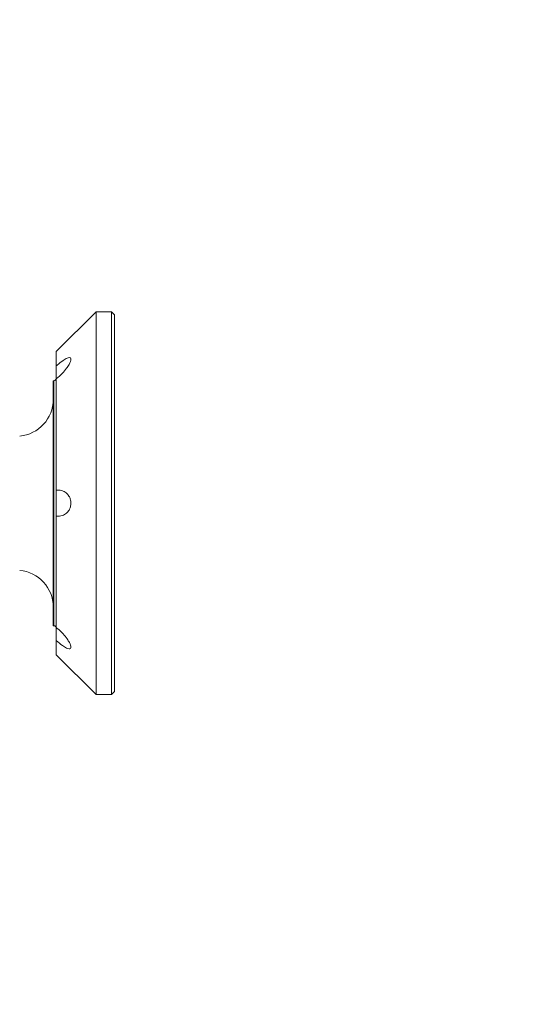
# Model space of a CAD drawing. Header units: millimetres. Extents: x 0 to 16820, y 0 to 11880.
# Tile 35 of 120: x 3785 to 3954, y 8051 to 8372. Entities that reach past the tile are written whole.
import ezdxf

# ---------------------------------------------------------------- set-up
doc = ezdxf.new("R2010")
doc.units = ezdxf.units.MM
doc.header["$LTSCALE"] = 20
doc.linetypes.add('PHANTOM', pattern=[12.7, 6.35, -1.27, 1.27, -1.27, 1.27, -1.27])
doc.styles.add('SLDTEXTSTYLE0', font='TXT', dxfattribs={"width": 0.605})
doc.dimstyles.new('SLDDIMSTYLE0', dxfattribs={"dimtxt": 140, "dimasz": 100, "dimexe": 0, "dimexo": 0.0625, "dimgap": 35, "dimtad": 1, "dimtoh": 1, "dimdec": 0, "dimrnd": 1e-09, "dimzin": 12, "dimdsep": 46, "dimtxsty": 'SLDTEXTSTYLE0', "dimsah": 1, "dimcen": 0.09, "dimadec": 0, "dimazin": 0, "dimtfac": 1, "dimtofl": 0, "dimtmove": 0, "dimatfit": 3, "dimfxl": 0, "dimfrac": 2, "dimtolj": 1, "dimtzin": 12, "dimarcsym": 0})

# ---------------------------------------------------------------- blocks, each defined once
blk = doc.blocks.new('*D5')
at = {"color": 7, "linetype": 'Continuous', "lineweight": 0}
for p, q in [((2720.78, 9015.29), (5150.78, 9015.29)), ((5120.78, 9015.29), (5120.78, 6644.47)), ((2871.03, 6644.47), (5150.78, 6644.47))]:
    blk.add_line(p, q, dxfattribs=at)
for points in [[(5120.78, 9015.29), (5105.78, 8915.29), (5135.78, 8915.29)], [(5120.78, 6644.47), (5135.78, 6744.47), (5105.78, 6744.47)]]:
    blk.add_solid(points, dxfattribs=at)
at = {"color": 7, "linetype": 'Continuous', "lineweight": 0, "insert": (4940.31, 7616), "char_height": 140, "attachment_point": 1, "rotation": 90, "style": 'SLDTEXTSTYLE0'}
blk.add_mtext('2371', dxfattribs=at)

msp = doc.modelspace()

# ---------------------------------------------------------------- linework, layer by layer
at = {"color": 7, "linetype": 'Continuous', "lineweight": 0}
for p, q in [((3809.78, 8276.97), (3796.78, 8263.97)), ((3814.78, 8276.97), (3809.78, 8276.97)), ((3809.78, 8276.97), (3809.78, 8151.97)), ((3815.78, 8275.97), (3814.78, 8276.97)), ((3814.78, 8151.97), (3814.78, 8276.97)), ((3815.78, 8275.97), (3815.78, 8152.97)), ((3796.78, 8263.97), (3796.78, 8259.28)), ((3796.78, 8259.28), (3796.78, 8255.03)), ((3795.98, 8254.47), (3795.78, 8254.47)), ((3795.78, 8254.47), (3795.78, 8174.47)), ((3796.78, 8255.08), (3796.78, 8218.66)), ((3796.78, 8218.66), (3796.78, 8210.27)), ((3796.78, 8210.27), (3796.78, 8173.85)), ((3795.78, 8174.47), (3795.98, 8174.47)), ((3796.78, 8173.9), (3796.78, 8169.65)), ((3796.78, 8169.65), (3796.78, 8164.97)), ((3796.78, 8164.97), (3809.78, 8151.97)), ((3814.78, 8151.97), (3815.78, 8152.97)), ((3809.78, 8151.97), (3814.78, 8151.97))]:
    msp.add_line(p, q, dxfattribs=at)
at = {"color": 8, "linetype": 'Continuous', "lineweight": 0}
for p, q in [((3795.98, 8214.47), (3795.98, 8254.47)), ((3795.98, 8174.47), (3795.98, 8214.47))]:
    msp.add_line(p, q, dxfattribs=at)
at = {"color": 7, "linetype": 'Continuous', "lineweight": 30}
msp.add_arc((2720.78, 7139.47), 1875.82, 300, 180, dxfattribs=at)
at = {"color": 7, "linetype": 'PHANTOM', "lineweight": 30}
msp.add_arc((2720.78, 7139.47), 1203.01, 352.93959, 127.06041, dxfattribs=at)
at = {"color": 7, "linetype": 'Continuous', "lineweight": 0}
for centre, radius, start, end in [((3795.98, 8255.27), 0.8, 270, 0), ((3783.78, 8248.34), 12, 275, 0), ((3783.78, 8180.59), 12, 0, 85), ((3795.98, 8173.67), 0.8, 0, 90)]:
    msp.add_arc(centre, radius, start, end, dxfattribs=at)
for points in [[(3796.78, 8255.08), (3797.45, 8255.65), (3798.62, 8256.65), (3800.05, 8258.35), (3800.93, 8259.69), (3801.43, 8260.74), (3801.58, 8261.49), (3801.44, 8261.92), (3801.02, 8262.07), (3800.22, 8261.87), (3798.87, 8261.07), (3797.63, 8260.06), (3796.89, 8259.38), (3796.78, 8259.28)], [(3796.78, 8210.27), (3797.45, 8210.25), (3798.62, 8210.22), (3800.05, 8211.04), (3800.93, 8212.09), (3801.43, 8213.25), (3801.58, 8214.45), (3801.44, 8215.59), (3801.02, 8216.68), (3800.22, 8217.75), (3798.87, 8218.6), (3797.63, 8218.78), (3796.89, 8218.68), (3796.78, 8218.66)], [(3796.78, 8169.65), (3797.45, 8169.06), (3798.62, 8168.03), (3800.05, 8167.15), (3800.93, 8166.86), (3801.43, 8166.98), (3801.58, 8167.43), (3801.44, 8168.14), (3801.02, 8169.07), (3800.22, 8170.35), (3798.87, 8172), (3797.63, 8173.18), (3796.89, 8173.76), (3796.78, 8173.85)]]:
    msp.add_open_spline(points, degree=3, knots=[0, 0, 0, 0, 0.15705, 0.275537, 0.363032, 0.432328, 0.502039, 0.562578, 0.622722, 0.708534, 0.824482, 0.97447, 1, 1, 1, 1], dxfattribs=at)

# ---------------------------------------------------------------- dimensions: what is measured, and where the dimension line sits
dim = msp.add_linear_dim(base=(5120.78, 6644.47), p1=(2720.78, 9015.29), p2=(2871.03, 6644.47), angle=90, dimstyle='SLDDIMSTYLE0', dxfattribs=at)
dim.commit()
dim.dimension.update_dxf_attribs({"geometry": '*D5', "text_midpoint": (5120.78, 7829.88), "dimtype": 160})

doc.saveas('drawing.dxf')
